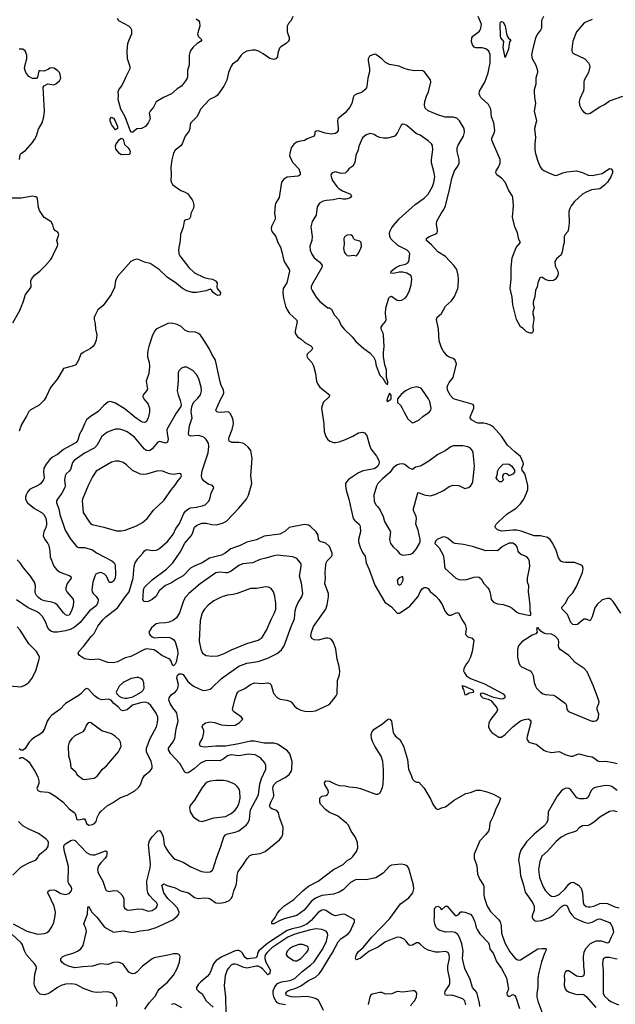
# Model space of a CAD drawing. Header units: inches. Extents: x 1834610 to 2027685, y 642842 to 774116.
# Tile 137 of 256: x 1863157 to 1869332, y 705774 to 715977. Entities that reach past the tile are written whole.
import ezdxf

# ---------------------------------------------------------------- set-up
doc = ezdxf.new("R2010")
doc.units = ezdxf.units.IN
doc.header["$MEASUREMENT"] = 0
doc.layers.add('B8760', color=7, linetype='Continuous')
doc.layers.add('B8761', color=7, linetype='Continuous')

msp = doc.modelspace()

# ---------------------------------------------------------------- linework, layer by layer
at = {"layer": 'B8760', "color": 5}
for points, elevation in [([(1863090, 706608), (1863230, 706532), (1863330, 706504), (1863350, 706501), (1863413, 706507), (1863442, 706518), (1863464, 706536), (1863490, 706576), (1863510, 706621), (1863525, 706690), (1863527, 706730), (1863513, 706793), (1863447, 706930), (1863452, 706948), (1863470, 706958), (1863510, 706959), (1863533, 706953), (1863582, 706922), (1863630, 706913), (1863670, 706923), (1863693, 706950), (1863696, 706970), (1863691, 706990), (1863665, 707025), (1863660, 707040), (1863661, 707201), (1863619, 707370), (1863614, 707410), (1863621, 707430), (1863630, 707439), (1863687, 707473), (1863710, 707478), (1863732, 707472), (1863849, 707349), (1863887, 707327), (1863910, 707323), (1863935, 707325), (1864045, 707365), (1864050, 707366), (1864059, 707359), (1864060, 707330), (1864056, 707310), (1864044, 707290), (1863998, 707242), (1863974, 707210), (1863962, 707170), (1863966, 707150), (1863973, 707130), (1864020, 707050), (1864046, 706966), (1864054, 706954), (1864085, 706945), (1864130, 706953), (1864169, 706949), (1864216, 706910), (1864235, 706870), (1864235, 706790), (1864244, 706770), (1864270, 706753), (1864290, 706750), (1864390, 706765), (1864430, 706761), (1864490, 706740), (1864530, 706746), (1864570, 706773), (1864582, 706790), (1864585, 706810), (1864576, 706830), (1864539, 706859), (1864501, 706901), (1864486, 706930), (1864477, 706970), (1864476, 707050), (1864509, 707190), (1864514, 707230), (1864491, 707430), (1864501, 707470), (1864529, 707510), (1864590, 707571), (1864610, 707576), (1864630, 707546), (1864643, 707510), (1864656, 707430), (1864665, 707405), (1864698, 707350), (1864750, 707290), (1864770, 707278), (1864850, 707248), (1864930, 707199), (1865041, 707150), (1865090, 707142), (1865130, 707147), (1865154, 707165), (1865161, 707179), (1865196, 707290), (1865243, 707410), (1865273, 707510), (1865290, 707530), (1865310, 707540), (1865390, 707557), (1865430, 707573), (1865503, 707630), (1865521, 707650), (1865539, 707690), (1865545, 707765), (1865551, 707790), (1865624, 707930), (1865631, 707950), (1865645, 708055), (1865665, 708115), (1865708, 708210), (1865710, 708250), (1865697, 708277), (1865652, 708330), (1865598, 708358), (1865530, 708365), (1865430, 708350), (1865350, 708359), (1865312, 708348), (1865266, 708314), (1865230, 708297), (1865130, 708302), (1865083, 708297), (1865030, 708274), (1864970, 708218), (1864910, 708176), (1864890, 708170), (1864870, 708179), (1864817, 708270), (1864724, 708370), (1864701, 708410), (1864701, 708430), (1864744, 708490), (1864764, 708530), (1864779, 708630), (1864798, 708710), (1864785, 708790), (1864775, 708810), (1864745, 708845), (1864717, 708890), (1864703, 708930), (1864705, 708950), (1864730, 708983), (1864770, 709010), (1864786, 709030), (1864795, 709050), (1864802, 709090), (1864787, 709153), (1864794, 709186), (1864810, 709198), (1864830, 709199), (1864850, 709191), (1864901, 709121), (1864957, 709070), (1865050, 709031), (1865070, 709025), (1865090, 709028), (1865130, 709040), (1865150, 709055), (1865248, 709152), (1865430, 709277), (1865510, 709311), (1865630, 709327), (1865730, 709360), (1865825, 709410), (1865871, 709449), (1865898, 709490), (1865970, 709690), (1866006, 709770), (1866011, 709850), (1866022, 709890), (1866043, 709937), (1866082, 709998), (1866083, 710000)], 640), ([(1863949, 710000), (1863958, 709990), (1863969, 709970), (1863967, 709933), (1863950, 709904), (1863881, 709850), (1863785, 709730), (1863721, 709679), (1863681, 709659), (1863630, 709643), (1863550, 709631), (1863510, 709632), (1863481, 709641), (1863458, 709658), (1863444, 709684), (1863428, 709730), (1863392, 709792), (1863363, 709823), (1863330, 709846), (1863244, 709884), (1863125, 709965)], 640), ([(1863687, 710000), (1863710, 709973), (1863716, 709950), (1863710, 709905), (1863695, 709850), (1863670, 709807), (1863650, 709802), (1863630, 709809), (1863610, 709830), (1863550, 709910), (1863527, 709927), (1863490, 709940), (1863410, 709955), (1863376, 709970), (1863350, 709990), (1863341, 710000)], 620), ([(1864455, 705725), (1864499, 705790), (1864562, 705858), (1864588, 705910), (1864603, 705930), (1864690, 706003), (1864750, 706075), (1864790, 706145), (1864812, 706210), (1864820, 706270), (1864810, 706292), (1864790, 706298), (1864750, 706298), (1864710, 706286), (1864550, 706256), (1864530, 706246), (1864430, 706170), (1864370, 706109), (1864350, 706095), (1864330, 706091), (1864310, 706096), (1864289, 706109), (1864229, 706189), (1864190, 706207), (1864170, 706211), (1864130, 706206), (1864070, 706188), (1863990, 706194), (1863910, 706168), (1863810, 706162), (1863730, 706151), (1863661, 706170), (1863617, 706190), (1863593, 706210), (1863584, 706230), (1863584, 706250), (1863604, 706270), (1863636, 706284), (1863710, 706304), (1863756, 706324), (1863790, 706348), (1863815, 706385), (1863850, 706530), (1863844, 706564), (1863828, 706590), (1863821, 706610), (1863860, 706710), (1863864, 706775), (1863870, 706791), (1863906, 706730), (1863956, 706676), (1864035, 706575), (1864130, 706523), (1864230, 706535), (1864330, 706518), (1864404, 706536), (1864495, 706545), (1864571, 706570), (1864743, 706650), (1864790, 706688), (1864805, 706710), (1864810, 706730), (1864794, 706770), (1864758, 706810), (1864691, 706870), (1864651, 706930), (1864630, 707010), (1864650, 707024), (1864685, 707005), (1864770, 706981), (1864829, 706949), (1864908, 706928), (1864970, 706881), (1865010, 706872), (1865070, 706877), (1865110, 706873), (1865130, 706866), (1865190, 706827), (1865230, 706824), (1865290, 706832), (1865327, 706850), (1865350, 706870), (1865364, 706896), (1865377, 706950), (1865401, 707010), (1865409, 707050), (1865411, 707110), (1865421, 707150), (1865466, 707210), (1865514, 707286), (1865544, 707316), (1865570, 707328), (1865650, 707338), (1865703, 707357), (1865850, 707478), (1865876, 707510), (1865884, 707536), (1865888, 707610), (1865851, 707710), (1865839, 707759), (1865821, 707781), (1865770, 707800), (1865756, 707810), (1865748, 707830), (1865763, 707877), (1865790, 707930), (1865793, 707950), (1865781, 708010), (1865783, 708030), (1865791, 708049), (1865821, 708079), (1865910, 708123), (1865950, 708156), (1865970, 708186), (1865978, 708210), (1865983, 708290), (1865957, 708370), (1865930, 708404), (1865830, 708470), (1865790, 708482), (1865690, 708481), (1865590, 708502), (1865550, 708502), (1865430, 708473), (1865289, 708449), (1865190, 708449), (1865070, 708440), (1865030, 708447), (1865022, 708470), (1865026, 708490), (1865051, 708529), (1865066, 708590), (1865064, 708610), (1865050, 708650), (1865054, 708670), (1865084, 708690), (1865130, 708700), (1865176, 708696), (1865250, 708672), (1865324, 708664), (1865390, 708668), (1865433, 708690), (1865469, 708730), (1865455, 708750), (1865373, 708810), (1865364, 708830), (1865388, 708930), (1865409, 708991), (1865418, 709010), (1865430, 709019), (1865490, 709046), (1865550, 709089), (1865590, 709106), (1865670, 709099), (1865730, 709107), (1865750, 709100), (1865765, 709085), (1865783, 709010), (1865792, 708992), (1865829, 708950), (1865857, 708937), (1865926, 708926), (1865956, 708916), (1865970, 708907), (1866010, 708860), (1866038, 708838), (1866070, 708823), (1866112, 708812), (1866170, 708810), (1866224, 708816), (1866350, 708874), (1866372, 708888), (1866390, 708908), (1866437, 708970), (1866447, 708990), (1866450, 709130), (1866472, 709190), (1866474, 709230), (1866467, 709290), (1866449, 709350), (1866433, 709453), (1866410, 709525), (1866390, 709553), (1866370, 709565), (1866350, 709570), (1866330, 709569), (1866250, 709549), (1866210, 709551), (1866185, 709565), (1866176, 709590), (1866182, 709630), (1866201, 709690), (1866330, 709868), (1866345, 709915), (1866357, 709997), (1866357, 710000)], 620), ([(1864882, 710000), (1864873, 709990), (1864850, 709946), (1864814, 709830), (1864781, 709779), (1864750, 709755), (1864705, 709735), (1864670, 709728), (1864605, 709725), (1864570, 709716), (1864524, 709676), (1864497, 709630), (1864501, 709610), (1864510, 709598), (1864530, 709581), (1864550, 709573), (1864630, 709578), (1864710, 709575), (1864731, 709570), (1864756, 709550), (1864767, 709530), (1864793, 709450), (1864796, 709410), (1864780, 709320), (1864770, 709298), (1864750, 709282), (1864742, 709290), (1864727, 709330), (1864712, 709352), (1864630, 709388), (1864585, 709425), (1864550, 709446), (1864495, 709455), (1864470, 709457), (1864450, 709452), (1864310, 709378), (1864250, 709364), (1864170, 709322), (1864130, 709312), (1864070, 709318), (1863978, 709350), (1863895, 709345), (1863830, 709353), (1863776, 709390), (1863764, 709410), (1863771, 709430), (1863819, 709481), (1863896, 709584), (1863930, 709618), (1863968, 709692), (1864020, 709760), (1864050, 709790), (1864170, 709884), (1864254, 710000)], 640), ([(1864567, 710000), (1864531, 709970), (1864490, 709948), (1864465, 709945), (1864447, 709947), (1864433, 709970), (1864436, 710000)], 620), ([(1865261, 710000), (1865230, 709988), (1865170, 709955), (1865110, 709910), (1865071, 709869), (1865048, 709830), (1865026, 709750), (1865018, 709538), (1865033, 709453), (1865052, 709412), (1865089, 709389), (1865150, 709382), (1865210, 709387), (1865270, 709405), (1865352, 709448), (1865510, 709512), (1865630, 709546), (1865670, 709576), (1865717, 709650), (1865767, 709770), (1865799, 709830), (1865811, 709870), (1865812, 709930), (1865802, 710000)], 660), ([(1866909, 710000), (1866943, 709943), (1867010, 709893), (1867070, 709827), (1867093, 709827), (1867201, 709899), (1867285, 709995), (1867287, 710000)], 620), ([(1867474, 710000), (1867502, 709970), (1867537, 709917), (1867566, 709846), (1867590, 709819), (1867610, 709808), (1867630, 709808), (1867690, 709833), (1867710, 709827), (1867742, 709762), (1867776, 709710), (1867784, 709670), (1867779, 709610), (1867783, 709603), (1867791, 709591), (1867803, 709583), (1867848, 709568), (1867864, 709544), (1867847, 709430), (1867830, 709370), (1867808, 709330), (1867777, 709290), (1867760, 709250), (1867759, 709230), (1867767, 709210), (1867790, 709179), (1867829, 709149), (1867975, 709095), (1868170, 708990), (1868185, 708970), (1868186, 708950), (1868170, 708939), (1868150, 708938), (1868070, 708955), (1867970, 708995), (1867943, 708997), (1867931, 708990), (1867939, 708970), (1867958, 708950), (1868015, 708935), (1868041, 708921), (1868098, 708858), (1868105, 708845), (1868109, 708830), (1868105, 708810), (1868040, 708730), (1868021, 708690), (1868016, 708650), (1868034, 708610), (1868053, 708590), (1868123, 708543), (1868150, 708541), (1868190, 708570), (1868270, 708651), (1868350, 708711), (1868390, 708727), (1868430, 708731), (1868450, 708719), (1868455, 708710), (1868455, 708690), (1868418, 708550), (1868416, 708530), (1868420, 708510), (1868430, 708495), (1868446, 708486), (1868510, 708471), (1868590, 708407), (1868610, 708398), (1868670, 708385), (1868750, 708395), (1868818, 708358), (1868870, 708345), (1868890, 708346), (1868949, 708369), (1868970, 708367), (1869030, 708348), (1869090, 708338), (1869110, 708329), (1869150, 708298), (1869170, 708292), (1869230, 708293), (1869310, 708280), (1869350, 708268)], 620), ([(1868040, 710000), (1868045, 709970), (1868070, 709941), (1868110, 709925), (1868170, 709916), (1868230, 709897), (1868261, 709881), (1868310, 709837), (1868330, 709828), (1868450, 709802), (1868455, 709810), (1868455, 709830), (1868448, 709848), (1868449, 709911), (1868438, 710000)], 640), ([(1869390, 709829), (1869310, 709948), (1869290, 709968), (1869270, 709978), (1869250, 709981), (1869195, 709965), (1869142, 709918), (1869118, 709882), (1869092, 709788), (1869071, 709749), (1869030, 709764), (1869010, 709765), (1868990, 709756), (1868941, 709710), (1868914, 709706), (1868890, 709711), (1868870, 709732), (1868835, 709815), (1868781, 709870), (1868778, 709890), (1868814, 709930), (1868843, 709990), (1868852, 710000)], 620), ([(1862970, 709081), (1863170, 709064), (1863210, 709080), (1863250, 709109), (1863284, 709150), (1863325, 709230), (1863360, 709350), (1863362, 709370), (1863356, 709390), (1863330, 709430), (1863250, 709510), (1863162, 709650), (1863130, 709685)], 660), ([(1863150, 708322), (1863170, 708331), (1863190, 708331), (1863230, 708305), (1863250, 708286), (1863315, 708190), (1863344, 708130), (1863355, 708090), (1863356, 708064), (1863335, 708010), (1863344, 707990), (1863370, 707981), (1863450, 707972), (1863470, 707965), (1863530, 707928), (1863607, 707870), (1863670, 707799), (1863723, 707763), (1863732, 707750), (1863748, 707688), (1863770, 707685), (1863810, 707698), (1863830, 707695), (1863840, 707680), (1863849, 707649), (1863872, 707632), (1863910, 707636), (1863933, 707647), (1863948, 707670), (1863960, 707710), (1863979, 707750), (1864003, 707777), (1864062, 707830), (1864119, 707861), (1864202, 707918), (1864270, 707943), (1864350, 707988), (1864390, 708022), (1864410, 708050), (1864430, 708110), (1864450, 708147), (1864508, 708192), (1864530, 708221), (1864531, 708250), (1864520, 708290), (1864471, 708390), (1864471, 708429), (1864508, 708530), (1864574, 708650), (1864586, 708690), (1864590, 708730), (1864588, 708750), (1864572, 708790), (1864516, 708870), (1864490, 708894), (1864470, 708902), (1864450, 708905), (1864410, 708900), (1864326, 708874), (1864270, 708827), (1864230, 708814), (1864210, 708824), (1864178, 708858), (1864134, 708890), (1864106, 708926), (1864076, 708936), (1864010, 708931), (1863970, 708944), (1863930, 708973), (1863870, 709039), (1863850, 709046), (1863830, 709033), (1863790, 708990), (1863764, 708970), (1863632, 708890), (1863572, 708830), (1863490, 708770), (1863461, 708739), (1863441, 708710), (1863415, 708630), (1863390, 708591), (1863370, 708574), (1863303, 708537), (1863281, 708519), (1863254, 708490), (1863214, 708426), (1863193, 708407), (1863167, 708407), (1863150, 708423)], 660), ([(1867781, 705770), (1867772, 705810), (1867750, 705832), (1867650, 705867), (1867630, 705870), (1867590, 705866), (1867570, 705870), (1867564, 705884), (1867569, 705910), (1867608, 705970), (1867616, 705990), (1867615, 706030), (1867595, 706130), (1867597, 706170), (1867613, 706253), (1867610, 706288), (1867599, 706310), (1867570, 706321), (1867506, 706314), (1867470, 706316), (1867390, 706337), (1867355, 706355), (1867310, 706399), (1867290, 706412), (1867270, 706410), (1867230, 706388), (1867204, 706384), (1867190, 706390), (1867165, 706430), (1867141, 706450), (1867106, 706466), (1867070, 706469), (1866950, 706422), (1866876, 706370), (1866778, 706322), (1866690, 706253), (1866650, 706236), (1866642, 706242), (1866638, 706250), (1866643, 706270), (1866650, 706290), (1866670, 706320), (1866716, 706364), (1866807, 706470), (1866995, 706665), (1867104, 706816), (1867190, 706877), (1867231, 706930), (1867242, 706970), (1867238, 707010), (1867195, 707170), (1867188, 707190), (1867173, 707210), (1867150, 707221), (1867110, 707227), (1867010, 707217), (1866990, 707206), (1866925, 707135), (1866850, 707084), (1866750, 707064), (1866650, 707066), (1866630, 707062), (1866585, 707035), (1866510, 706962), (1866470, 706937), (1866410, 706917), (1866290, 706901), (1866224, 706876), (1866179, 706841), (1866105, 706750), (1866030, 706695), (1865900, 706660), (1865856, 706644), (1865791, 706610), (1865769, 706610), (1865769, 706630), (1865798, 706662), (1865830, 706719), (1865853, 706750), (1865895, 706790), (1866000, 706860), (1866092, 706950), (1866150, 706998), (1866250, 707052), (1866410, 707173), (1866510, 707224), (1866550, 707265), (1866590, 707287), (1866610, 707305), (1866650, 707357), (1866663, 707397), (1866658, 707450), (1866634, 707510), (1866593, 707570), (1866564, 707630), (1866546, 707650), (1866450, 707727), (1866370, 707762), (1866330, 707790), (1866275, 707850), (1866267, 707870), (1866268, 707910), (1866289, 707930), (1866330, 707939), (1866349, 707950), (1866359, 707970), (1866354, 707994), (1866321, 708050), (1866317, 708070), (1866330, 708091), (1866370, 708087), (1866430, 708056), (1866470, 708043), (1866530, 708038), (1866573, 708027), (1866650, 708021), (1866689, 708011), (1866850, 707951), (1866870, 707951), (1866895, 707965), (1866918, 708022), (1866924, 708056), (1866929, 708130), (1866927, 708207), (1866920, 708290), (1866904, 708344), (1866838, 708450), (1866818, 708490), (1866804, 708530), (1866800, 708570), (1866810, 708600), (1866830, 708625), (1866918, 708682), (1866970, 708726), (1866987, 708733), (1866995, 708730), (1867010, 708710), (1867030, 708592), (1867037, 708577), (1867052, 708552), (1867098, 708518), (1867135, 708450), (1867176, 708310), (1867188, 708210), (1867216, 708150), (1867230, 708106), (1867250, 708086), (1867270, 708078), (1867295, 708075), (1867350, 708015), (1867418, 707898), (1867440, 707850), (1867470, 707805), (1867490, 707794), (1867510, 707799), (1867530, 707811), (1867570, 707819), (1867660, 707890), (1867750, 707943), (1867782, 707958), (1867832, 707968), (1867892, 707992), (1867933, 707993), (1867990, 707981), (1868070, 707953), (1868141, 707910), (1868129, 707870), (1868089, 707791), (1868070, 707730), (1868038, 707670), (1868032, 707650), (1868024, 707590), (1868016, 707570), (1867985, 707530), (1867926, 707470), (1867867, 707330), (1867869, 707290), (1867896, 707210), (1867903, 707123), (1867927, 707067), (1867965, 707010), (1867970, 706990), (1867967, 706910), (1867974, 706874), (1868004, 706790), (1868036, 706736), (1868124, 706650), (1868138, 706630), (1868147, 706587), (1868152, 706510), (1868186, 706410), (1868237, 706317), (1868290, 706255), (1868310, 706240), (1868330, 706233), (1868350, 706236), (1868530, 706348), (1868574, 706354), (1868610, 706354), (1868616, 706350), (1868613, 706330), (1868598, 706302), (1868566, 706214), (1868537, 706103), (1868529, 706050), (1868530, 705950), (1868518, 705890), (1868518, 705850), (1868528, 705808), (1868570, 705696)], 580), ([(1869351, 707991), (1869296, 708030), (1869270, 708040), (1869230, 708042), (1869137, 708023), (1869107, 708013), (1869081, 707990), (1869050, 707921), (1869032, 707908), (1869010, 707905), (1868963, 707903), (1868934, 707914), (1868870, 707997), (1868850, 708010), (1868830, 708014), (1868810, 708011), (1868790, 708000), (1868770, 707983), (1868729, 707931), (1868637, 707770), (1868633, 707687), (1868619, 707650), (1868590, 707620), (1868490, 707539), (1868410, 707457), (1868353, 707370), (1868337, 707330), (1868328, 707270), (1868342, 707190), (1868349, 707110), (1868379, 707010), (1868396, 706936), (1868472, 706830), (1868491, 706790), (1868489, 706751), (1868470, 706690), (1868470, 706670), (1868490, 706642), (1868510, 706637), (1868570, 706642), (1868650, 706674), (1868690, 706701), (1868770, 706783), (1868790, 706797), (1868810, 706804), (1868834, 706794), (1868860, 706730), (1868880, 706700), (1868910, 706670), (1868935, 706655), (1869010, 706626), (1869050, 706616), (1869090, 706624), (1869150, 706658), (1869170, 706660), (1869270, 706622), (1869286, 706606), (1869300, 706580), (1869314, 706530), (1869311, 706510), (1869287, 706470), (1869264, 706416), (1869250, 706409), (1869190, 706429), (1869130, 706427), (1869090, 706413), (1869070, 706400), (1869023, 706350), (1869005, 706310), (1869000, 706270), (1869001, 706170), (1869010, 706110), (1869010, 706090), (1869003, 706070), (1868990, 706061), (1868970, 706059), (1868930, 706066), (1868850, 706121), (1868830, 706120), (1868815, 706110), (1868805, 706090), (1868803, 706070), (1868806, 706030), (1868801, 705970), (1868810, 705936), (1868821, 705921), (1868845, 705905), (1868910, 705882), (1868937, 705877), (1868990, 705879), (1869010, 705873), (1869030, 705857), (1869130, 705740)], 620), ([(1869350, 707770), (1869310, 707778), (1869270, 707772), (1869170, 707713), (1869116, 707664), (1869079, 707641), (1869050, 707628), (1868990, 707624), (1868958, 707602), (1868929, 707571), (1868916, 707564), (1868830, 707539), (1868770, 707506), (1868719, 707461), (1868630, 707360), (1868571, 707309), (1868550, 707254), (1868536, 707170), (1868544, 707090), (1868582, 706990), (1868609, 706950), (1868650, 706909), (1868670, 706895), (1868690, 706890), (1868710, 706894), (1868750, 706912), (1868812, 706970), (1868850, 707019), (1868870, 707035), (1868890, 707039), (1868910, 707034), (1868950, 707010), (1868977, 706977), (1868992, 706930), (1868998, 706830), (1869005, 706810), (1869030, 706789), (1869050, 706783), (1869070, 706783), (1869110, 706793), (1869170, 706818), (1869210, 706824), (1869250, 706818), (1869325, 706785), (1869370, 706773)], 640), ([(1863087, 707113), (1863170, 707196), (1863250, 707241), (1863329, 707271), (1863345, 707295), (1863350, 707310), (1863365, 707330), (1863435, 707385), (1863451, 707410), (1863456, 707450), (1863450, 707470), (1863428, 707490), (1863350, 707546), (1863236, 707596), (1863190, 707623), (1863146, 707670)], 660), ([(1866306, 705710), (1866270, 705790), (1866253, 705813), (1866230, 705830), (1866190, 705844), (1866130, 705855), (1866010, 705850), (1865970, 705853), (1865920, 705870), (1865917, 705890), (1865934, 705910), (1865944, 705916), (1866030, 705945), (1866073, 705967), (1866150, 706021), (1866224, 706056), (1866263, 706090), (1866290, 706127), (1866361, 706250), (1866397, 706303), (1866458, 706422), (1866490, 706456), (1866559, 706501), (1866583, 706530), (1866628, 706630), (1866627, 706650), (1866618, 706658), (1866530, 706704), (1866510, 706707), (1866430, 706690), (1866401, 706701), (1866330, 706746), (1866310, 706752), (1866290, 706750), (1866250, 706726), (1866177, 706643), (1866134, 706606), (1866070, 706577), (1865970, 706554), (1865930, 706538), (1865730, 706407), (1865637, 706330), (1865624, 706310), (1865614, 706266), (1865604, 706256), (1865530, 706244), (1865510, 706247), (1865490, 706263), (1865465, 706305), (1865450, 706321), (1865430, 706331), (1865410, 706333), (1865390, 706328), (1865252, 706268), (1865195, 706230), (1865166, 706194), (1865140, 706120), (1865124, 706090), (1865099, 706061), (1865030, 706005), (1865010, 705983), (1864990, 705950), (1864990, 705930), (1865009, 705910), (1865050, 705883), (1865090, 705810), (1865164, 705744)], 620), ([(1867927, 705750), (1867925, 705790), (1867896, 705896), (1867850, 705950), (1867828, 706030), (1867770, 706147), (1867749, 706250), (1867755, 706330), (1867741, 706401), (1867721, 706461), (1867698, 706498), (1867670, 706517), (1867636, 706524), (1867570, 706522), (1867504, 706544), (1867490, 706553), (1867476, 706570), (1867459, 706610), (1867453, 706650), (1867457, 706670), (1867458, 706762), (1867463, 706777), (1867470, 706785), (1867491, 706791), (1867516, 706776), (1867530, 706754), (1867570, 706792), (1867590, 706791), (1867670, 706695), (1867690, 706694), (1867710, 706707), (1867730, 706731), (1867750, 706733), (1867772, 706730), (1867830, 706708), (1867850, 706685), (1867876, 706630), (1867890, 706570), (1867899, 706550), (1867927, 706506), (1868018, 706410), (1868025, 706390), (1868030, 706350), (1868070, 706299), (1868099, 706219), (1868150, 706146), (1868202, 706050), (1868224, 705930), (1868208, 705890), (1868210, 705870), (1868230, 705856), (1868270, 705877), (1868290, 705867), (1868300, 705850), (1868339, 705730)], 560), ([(1865912, 705770), (1865850, 705780), (1865830, 705790), (1865811, 705811), (1865791, 705850), (1865783, 705890), (1865786, 705914), (1865803, 705957), (1865831, 705989), (1865872, 706008), (1865959, 706021), (1866010, 706043), (1866085, 706115), (1866170, 706179), (1866210, 706216), (1866298, 706350), (1866337, 706430), (1866350, 706490), (1866347, 706510), (1866333, 706533), (1866290, 706551), (1866230, 706555), (1866170, 706545), (1866010, 706502), (1865936, 706470), (1865770, 706358), (1865721, 706310), (1865706, 706290), (1865699, 706270), (1865699, 706250), (1865710, 706210), (1865753, 706130), (1865750, 706094), (1865730, 706080), (1865679, 706139), (1865656, 706156), (1865630, 706168), (1865610, 706170), (1865510, 706150), (1865470, 706158), (1865410, 706186), (1865390, 706192), (1865370, 706189), (1865350, 706179), (1865320, 706150), (1865307, 706130), (1865287, 706070), (1865276, 705970), (1865289, 705849), (1865294, 705690)], 640), ([(1864161, 705750), (1864168, 705790), (1864162, 705830), (1864130, 705878), (1864110, 705892), (1864070, 705902), (1863950, 705897), (1863910, 705904), (1863818, 705938), (1863741, 705981), (1863690, 705988), (1863630, 705982), (1863587, 705970), (1863550, 705950), (1863470, 705892), (1863450, 705883), (1863410, 705872), (1863370, 705881), (1863338, 705910), (1863311, 705970), (1863308, 705990), (1863313, 706087), (1863330, 706150), (1863326, 706170), (1863314, 706190), (1863227, 706287), (1863207, 706327), (1863187, 706390), (1863173, 706413), (1863077, 706497)], 640), ([(1869350, 706243), (1869330, 706244), (1869270, 706259), (1869230, 706260), (1869210, 706250), (1869201, 706230), (1869200, 706190), (1869207, 706127), (1869204, 705950), (1869207, 705890), (1869220, 705860), (1869260, 705820), (1869285, 705805), (1869366, 705770)], 640), ([(1867210, 705758), (1867222, 705778), (1867250, 705810), (1867270, 705850), (1867273, 705890), (1867264, 705904), (1867250, 705913), (1867234, 705914), (1867130, 705899), (1867070, 705907), (1867016, 705884), (1866950, 705878), (1866910, 705896), (1866890, 705898), (1866810, 705880), (1866794, 705866), (1866785, 705850), (1866768, 705772)], 620), ([(1864839, 705739), (1864770, 705776), (1864750, 705778), (1864730, 705771)], 620)]:
    msp.add_lwpolyline(points, dxfattribs=dict(at, elevation=elevation))
for points, elevation in [([(1868530, 709678), (1868524, 709676), (1868514, 709670), (1868522, 709630), (1868506, 709614), (1868470, 709599), (1868363, 709530), (1868327, 709490), (1868319, 709450), (1868317, 709370), (1868330, 709312), (1868341, 709290), (1868358, 709270), (1868450, 709231), (1868467, 709210), (1868480, 709180), (1868490, 709110), (1868504, 709070), (1868513, 709050), (1868556, 709010), (1868585, 708990), (1868604, 708984), (1868690, 708977), (1868710, 708967), (1868814, 708890), (1868824, 708870), (1868829, 708830), (1868847, 708810), (1869070, 708714), (1869090, 708707), (1869110, 708707), (1869130, 708712), (1869150, 708729), (1869159, 708750), (1869160, 708780), (1869144, 708830), (1869144, 708850), (1869161, 708890), (1869163, 708910), (1869152, 708950), (1869106, 709070), (1869040, 709220), (1869010, 709254), (1868915, 709315), (1868850, 709389), (1868761, 709450), (1868747, 709470), (1868744, 709490), (1868747, 709530), (1868741, 709550), (1868707, 709590), (1868670, 709611), (1868610, 709615), (1868584, 709624), (1868560, 709640)], 640), ([(1864370, 709161), (1864311, 709150), (1864231, 709110), (1864188, 709070), (1864158, 709010), (1864165, 708990), (1864188, 708968), (1864213, 708953), (1864245, 708945), (1864270, 708945), (1864330, 708960), (1864417, 709010), (1864438, 709030), (1864446, 709050), (1864445, 709105), (1864432, 709132), (1864411, 709151), (1864390, 709160)], 660), ([(1867745, 709075), (1867742, 709070), (1867747, 709067), (1867747, 709053), (1867758, 709038), (1867770, 708981), (1867790, 708985), (1867818, 709002), (1867866, 709010), (1867858, 709030), (1867770, 709069)], 620), ([(1863890, 708695), (1863867, 708690), (1863850, 708670), (1863833, 708630), (1863810, 708598), (1863730, 708557), (1863696, 708530), (1863671, 708490), (1863659, 708450), (1863661, 708350), (1863679, 708290), (1863688, 708228), (1863731, 708190), (1863753, 708153), (1863779, 708130), (1863810, 708108), (1863830, 708104), (1863850, 708106), (1863930, 708119), (1863960, 708140), (1864016, 708210), (1864055, 708245), (1864180, 708390), (1864193, 708410), (1864207, 708450), (1864201, 708490), (1864190, 708510), (1864150, 708550), (1864110, 708576), (1864009, 708609)], 680), ([(1865190, 708095), (1865130, 708087), (1865102, 708078), (1865080, 708060), (1865050, 708022), (1864970, 707890), (1864924, 707836), (1864917, 707810), (1864924, 707770), (1864950, 707725), (1864980, 707700), (1865017, 707677), (1865050, 707668), (1865170, 707708), (1865290, 707721), (1865350, 707750), (1865390, 707786), (1865409, 707810), (1865427, 707850), (1865443, 707910), (1865438, 707978), (1865428, 708010), (1865413, 708033), (1865392, 708052), (1865370, 708063), (1865310, 708085), (1865270, 708092)], 660), ([(1866090, 706393), (1866050, 706393), (1865986, 706370), (1865954, 706350), (1865934, 706330), (1865922, 706310), (1865919, 706290), (1865930, 706275), (1865997, 706230), (1866010, 706225), (1866030, 706226), (1866073, 706250), (1866131, 706310), (1866144, 706330), (1866150, 706350), (1866146, 706366), (1866136, 706376)], 660)]:
    msp.add_lwpolyline(points, close=True, dxfattribs=dict(at, elevation=elevation))
at = {"layer": 'B8761', "color": 5}
for points, elevation in [([(1865990, 716009), (1865970, 715969), (1865943, 715937), (1865931, 715910), (1865931, 715850), (1865951, 715791), (1865951, 715770), (1865939, 715750), (1865919, 715730), (1865864, 715696), (1865850, 715681), (1865834, 715630), (1865829, 715591), (1865811, 715570), (1865790, 715565), (1865750, 715574), (1865682, 715622), (1865631, 715651), (1865602, 715662), (1865570, 715663), (1865510, 715651), (1865474, 715630), (1865454, 715610), (1865410, 715550), (1865364, 715516), (1865350, 715496), (1865320, 715430), (1865304, 715350), (1865273, 715287), (1865206, 715194), (1865190, 715181), (1865123, 715150), (1865031, 715050), (1865015, 715010), (1864992, 714970), (1864932, 714910), (1864924, 714890), (1864920, 714850), (1864913, 714827), (1864873, 714770), (1864841, 714690), (1864827, 714670), (1864770, 714624), (1864750, 714594), (1864734, 714526), (1864725, 714450), (1864727, 714370), (1864722, 714310), (1864729, 714290), (1864740, 714270), (1864767, 714247), (1864828, 714208), (1864871, 714191), (1864895, 714175), (1864918, 714150), (1864945, 714110), (1864955, 714090), (1864963, 714050), (1864957, 714023), (1864931, 713970), (1864927, 713933), (1864921, 713919), (1864911, 713909), (1864870, 713899), (1864863, 713890), (1864853, 713827), (1864824, 713750), (1864822, 713690), (1864804, 713596), (1864808, 713550), (1864817, 713530), (1864909, 713410), (1864970, 713354), (1865070, 713305), (1865110, 713295), (1865156, 713290), (1865187, 713270), (1865204, 713250), (1865201, 713210), (1865205, 713190), (1865237, 713150), (1865235, 713125), (1865230, 713121), (1865210, 713118), (1865189, 713130), (1865163, 713150), (1865150, 713170), (1865130, 713184), (1865091, 713169), (1864991, 713149), (1864949, 713150), (1864890, 713166), (1864845, 713190), (1864782, 713242), (1864684, 713310), (1864604, 713390), (1864510, 713450), (1864450, 713466), (1864390, 713491), (1864370, 713495), (1864343, 713490), (1864310, 713471), (1864170, 713316), (1864149, 713270), (1864138, 713202), (1864104, 713130), (1864023, 713017), (1863968, 712970), (1863934, 712910), (1863928, 712890), (1863929, 712870), (1863939, 712830), (1863942, 712770), (1863956, 712710), (1863950, 712657), (1863932, 712610), (1863915, 712590), (1863890, 712571), (1863814, 712530), (1863790, 712510), (1863768, 712450), (1863738, 712402), (1863716, 712390), (1863610, 712364), (1863550, 712255), (1863475, 712165), (1863432, 712070), (1863410, 712035), (1863358, 711982), (1863264, 711930), (1863250, 711916), (1863229, 711870), (1863176, 711784), (1863150, 711714)], 580), ([(1864986, 715985), (1865011, 715970), (1865022, 715950), (1865025, 715910), (1865001, 715830), (1865008, 715808), (1865046, 715770), (1865031, 715750), (1864996, 715730), (1864950, 715689), (1864925, 715650), (1864915, 715610), (1864913, 715510), (1864896, 715450), (1864897, 715390), (1864892, 715370), (1864877, 715343), (1864834, 715290), (1864790, 715260), (1864732, 715208), (1864649, 715171), (1864573, 715127), (1864543, 715070), (1864508, 715030), (1864498, 715010), (1864509, 714950), (1864490, 714907), (1864462, 714870), (1864421, 714850), (1864370, 714847), (1864330, 714813), (1864310, 714810), (1864249, 714970), (1864204, 715050), (1864178, 715150), (1864182, 715190), (1864178, 715230), (1864185, 715250), (1864213, 715287), (1864241, 715339), (1864259, 715390), (1864302, 715470), (1864302, 715490), (1864275, 715570), (1864271, 715650), (1864278, 715730), (1864290, 715767), (1864320, 715830), (1864318, 715870), (1864309, 715889), (1864287, 715910), (1864185, 715965), (1864169, 715989)], 560), ([(1868586, 716010), (1868567, 715970), (1868567, 715890), (1868557, 715870), (1868527, 715833), (1868504, 715790), (1868470, 715649), (1868464, 715610), (1868470, 715575), (1868506, 715506), (1868525, 715450), (1868525, 715430), (1868507, 715370), (1868509, 715310), (1868490, 715250), (1868489, 715230), (1868493, 715173), (1868504, 715110), (1868492, 715030), (1868516, 714930), (1868493, 714850), (1868505, 714755), (1868496, 714690), (1868496, 714630), (1868503, 714590), (1868529, 714510), (1868554, 714454), (1868570, 714429), (1868590, 714414), (1868641, 714390), (1868690, 714368), (1868710, 714364), (1868730, 714365), (1868789, 714391), (1868830, 714401), (1868930, 714410), (1868990, 714394), (1869050, 714366), (1869090, 714362), (1869196, 714384), (1869270, 714436), (1869290, 714431), (1869301, 714410), (1869301, 714390), (1869286, 714350), (1869250, 714293), (1869218, 714262), (1869170, 714226), (1869086, 714214), (1869030, 714191), (1868990, 714168), (1868908, 714092), (1868875, 714050), (1868859, 714021), (1868850, 713990), (1868853, 713870), (1868848, 713812), (1868839, 713781), (1868811, 713750), (1868801, 713730), (1868802, 713670), (1868790, 713630), (1868781, 713570), (1868770, 713542), (1868721, 713499), (1868703, 713470), (1868708, 713428), (1868736, 713370), (1868739, 713350), (1868735, 713325), (1868713, 713287), (1868690, 713273), (1868650, 713272), (1868610, 713281), (1868570, 713309), (1868550, 713301), (1868527, 713250), (1868522, 713210), (1868504, 713170), (1868496, 713110), (1868480, 713050), (1868479, 713030), (1868489, 712990), (1868478, 712950), (1868478, 712930), (1868488, 712890), (1868488, 712870), (1868476, 712810), (1868481, 712750), (1868470, 712728), (1868450, 712729), (1868410, 712742), (1868376, 712776), (1868350, 712794), (1868308, 712870), (1868270, 713022), (1868263, 713103), (1868241, 713190), (1868253, 713287), (1868253, 713410), (1868263, 713510), (1868303, 713617), (1868349, 713670), (1868330, 713701), (1868317, 713770), (1868290, 713830), (1868265, 713930), (1868276, 714050), (1868270, 714133), (1868264, 714150), (1868226, 714206), (1868190, 714292), (1868150, 714336), (1868105, 714370), (1868092, 714390), (1868098, 714410), (1868121, 714450), (1868137, 714490), (1868139, 714530), (1868052, 714730), (1868053, 714750), (1868080, 714810), (1868084, 714830), (1868072, 714910), (1868047, 714970), (1868040, 715050), (1868017, 715097), (1867939, 715170), (1867926, 715190), (1867919, 715210), (1867923, 715237), (1867979, 715330), (1868015, 715425), (1868035, 715530), (1868035, 715615), (1868021, 715650), (1867990, 715676), (1867950, 715687), (1867887, 715687), (1867870, 715692), (1867850, 715715), (1867841, 715750), (1867843, 715790), (1867855, 715805), (1867922, 715858), (1867938, 715890), (1867944, 715930), (1867910, 716010)], 580), ([(1869090, 715979), (1869010, 715944), (1868930, 715850), (1868890, 715753), (1868880, 715670), (1868881, 715650), (1868890, 715631), (1869014, 715570), (1869053, 715530), (1869063, 715510), (1869066, 715490), (1869055, 715430), (1869010, 715350), (1869004, 715330), (1869006, 715270), (1869001, 715239), (1868963, 715157), (1868957, 715130), (1868959, 715090), (1868984, 715044), (1869003, 715023), (1869030, 715006), (1869050, 715002), (1869070, 715008), (1869170, 715075), (1869221, 715099), (1869270, 715135), (1869410, 715185)], 620), ([(1863153, 714527), (1863163, 714577), (1863170, 714591), (1863217, 714623), (1863290, 714703), (1863310, 714734), (1863330, 714775), (1863350, 714841), (1863389, 714910), (1863406, 714970), (1863414, 715030), (1863401, 715279), (1863409, 715291), (1863450, 715312), (1863510, 715301), (1863530, 715311), (1863570, 715345), (1863582, 715370), (1863577, 715410), (1863569, 715430), (1863550, 715449), (1863510, 715475), (1863490, 715478), (1863470, 715475), (1863456, 715464), (1863410, 715442), (1863370, 715448), (1863354, 715446), (1863340, 715380), (1863331, 715369), (1863290, 715369), (1863250, 715389), (1863221, 715430), (1863208, 715470), (1863212, 715510), (1863230, 715570), (1863230, 715610), (1863214, 715654), (1863190, 715673), (1863150, 715673)], 580), ([(1868852, 710000), (1868890, 710038), (1868930, 710103), (1868993, 710250), (1868998, 710290), (1868990, 710313), (1868970, 710330), (1868910, 710353), (1868814, 710354), (1868790, 710357), (1868767, 710367), (1868741, 710401), (1868717, 710477), (1868684, 710550), (1868657, 710590), (1868630, 710612), (1868555, 710630), (1868490, 710630), (1868356, 710676), (1868310, 710686), (1868270, 710689), (1868150, 710677), (1868109, 710690), (1868089, 710710), (1868087, 710730), (1868098, 710750), (1868116, 710770), (1868210, 710856), (1868303, 710917), (1868350, 710962), (1868382, 711010), (1868411, 711070), (1868423, 711110), (1868424, 711150), (1868399, 711250), (1868392, 711270), (1868366, 711310), (1868363, 711330), (1868379, 711370), (1868376, 711390), (1868350, 711452), (1868290, 711500), (1868214, 711570), (1868150, 711663), (1868070, 711756), (1868037, 711777), (1868001, 711790), (1867970, 711795), (1867910, 711796), (1867890, 711802), (1867841, 711830), (1867828, 711850), (1867831, 711870), (1867865, 711950), (1867866, 711970), (1867857, 711990), (1867664, 712044), (1867650, 712053), (1867624, 712084), (1867596, 712130), (1867590, 712170), (1867595, 712190), (1867610, 712217), (1867652, 712270), (1867685, 712410), (1867670, 712450), (1867650, 712465), (1867610, 712481), (1867590, 712495), (1867547, 712547), (1867530, 712577), (1867505, 712650), (1867500, 712770), (1867477, 712870), (1867485, 712895), (1867530, 712931), (1867570, 713010), (1867635, 713065), (1867665, 713110), (1867698, 713190), (1867703, 713210), (1867706, 713290), (1867702, 713330), (1867687, 713387), (1867658, 713430), (1867570, 713524), (1867490, 713570), (1867425, 713645), (1867374, 713690), (1867375, 713710), (1867402, 713730), (1867465, 713755), (1867485, 713770), (1867489, 713791), (1867477, 713857), (1867482, 713890), (1867525, 713970), (1867553, 714010), (1867571, 714050), (1867617, 714230), (1867637, 714330), (1867665, 714410), (1867700, 714460), (1867712, 714490), (1867713, 714530), (1867692, 714610), (1867691, 714650), (1867702, 714678), (1867758, 714770), (1867769, 714810), (1867764, 714850), (1867716, 714930), (1867690, 714956), (1867650, 714967), (1867567, 714967), (1867490, 714990), (1867392, 715032), (1867361, 715061), (1867354, 715090), (1867357, 715130), (1867374, 715186), (1867395, 715230), (1867420, 715330), (1867415, 715355), (1867350, 715441), (1867330, 715449), (1867250, 715447), (1867190, 715456), (1867142, 715470), (1867090, 715496), (1866990, 715512), (1866950, 715534), (1866911, 715571), (1866850, 715617), (1866830, 715621), (1866782, 715598), (1866768, 715572), (1866768, 715552), (1866782, 715470), (1866784, 715436), (1866765, 715370), (1866757, 715290), (1866751, 715270), (1866736, 715250), (1866710, 715230), (1866690, 715218), (1866650, 715205), (1866625, 715190), (1866613, 715170), (1866601, 715110), (1866580, 715070), (1866530, 715011), (1866456, 714950), (1866450, 714930), (1866460, 714850), (1866457, 714830), (1866448, 714810), (1866430, 714797), (1866390, 714791), (1866322, 714802), (1866250, 714825), (1866230, 714822), (1866218, 714810), (1866218, 714790), (1866211, 714770), (1866138, 714742), (1866110, 714726), (1866050, 714716), (1866030, 714708), (1866002, 714690), (1865972, 714650), (1865956, 714590), (1865955, 714570), (1865960, 714550), (1865990, 714497), (1866049, 714430), (1866064, 714390), (1866064, 714370), (1866043, 714357), (1865930, 714344), (1865896, 714324), (1865870, 714294), (1865845, 714135), (1865810, 714074), (1865806, 714054), (1865797, 713970), (1865806, 713930), (1865805, 713910), (1865766, 713834), (1865763, 713810), (1865770, 713781), (1865811, 713730), (1865832, 713670), (1865859, 713619), (1865879, 713559), (1865887, 713510), (1865900, 713470), (1865952, 713390), (1865953, 713370), (1865927, 713250), (1865887, 713190), (1865886, 713150), (1865892, 713092), (1865914, 713010), (1865930, 712970), (1865954, 712934), (1866028, 712868), (1866032, 712850), (1866013, 712750), (1866013, 712730), (1866022, 712710), (1866038, 712690), (1866070, 712669), (1866112, 712632), (1866176, 712596), (1866186, 712586), (1866191, 712570), (1866185, 712555), (1866137, 712510), (1866133, 712490), (1866145, 712470), (1866185, 712425), (1866204, 712390), (1866225, 712310), (1866234, 712230), (1866241, 712210), (1866270, 712170), (1866367, 712090), (1866366, 712070), (1866303, 712010), (1866285, 711950), (1866309, 711789), (1866312, 711710), (1866330, 711659), (1866349, 711629), (1866371, 711610), (1866410, 711596), (1866430, 711596), (1866470, 711604), (1866534, 711626), (1866610, 711660), (1866670, 711696), (1866710, 711702), (1866730, 711695), (1866754, 711670), (1866782, 711570), (1866797, 711530), (1866856, 711456), (1866879, 711410), (1866882, 711390), (1866880, 711370), (1866869, 711350), (1866850, 711332), (1866830, 711324), (1866718, 711302), (1866670, 711282), (1866566, 711214), (1866544, 711190), (1866535, 711170), (1866534, 711146), (1866541, 711101), (1866568, 711010), (1866614, 710810), (1866629, 710790), (1866675, 710750), (1866686, 710730), (1866689, 710670), (1866669, 710590), (1866670, 710565), (1866686, 710510), (1866710, 710455), (1866738, 710418), (1866748, 710350), (1866779, 710279), (1866837, 710117), (1866909, 710000)], 620), ([(1863084, 712836), (1863163, 712970), (1863175, 713010), (1863194, 713050), (1863217, 713130), (1863267, 713190), (1863277, 713210), (1863272, 713270), (1863279, 713290), (1863310, 713330), (1863364, 713370), (1863424, 713430), (1863476, 713490), (1863490, 713511), (1863520, 713580), (1863550, 713630), (1863551, 713650), (1863543, 713690), (1863547, 713710), (1863557, 713730), (1863561, 713750), (1863556, 713770), (1863550, 713780), (1863529, 713790), (1863510, 713810), (1863501, 713850), (1863484, 713884), (1863410, 713926), (1863361, 714001), (1863350, 714030), (1863342, 714122), (1863339, 714130), (1863323, 714143), (1863290, 714148), (1863173, 714127), (1863010, 714129)], 580), ([(1864436, 710000), (1864441, 710070), (1864450, 710096), (1864530, 710172), (1864678, 710282), (1864744, 710350), (1864819, 710461), (1864870, 710553), (1864934, 710630), (1864947, 710653), (1864970, 710717), (1864990, 710736), (1865010, 710747), (1865050, 710759), (1865090, 710761), (1865150, 710746), (1865196, 710744), (1865260, 710760), (1865299, 710781), (1865430, 710914), (1865508, 711010), (1865529, 711050), (1865565, 711170), (1865552, 711250), (1865567, 711430), (1865552, 711512), (1865527, 711547), (1865495, 711575), (1865470, 711588), (1865430, 711596), (1865356, 711596), (1865329, 711609), (1865326, 711630), (1865330, 711650), (1865361, 711730), (1865373, 711790), (1865370, 711829), (1865360, 711860), (1865338, 711898), (1865324, 711910), (1865310, 711914), (1865250, 711908), (1865210, 711910), (1865197, 711917), (1865190, 711930), (1865238, 712042), (1865267, 712090), (1865274, 712110), (1865270, 712141), (1865247, 712187), (1865230, 712238), (1865185, 712450), (1865148, 712510), (1865120, 712570), (1865050, 712684), (1865030, 712708), (1865010, 712725), (1864978, 712738), (1864910, 712742), (1864888, 712748), (1864870, 712759), (1864830, 712797), (1864790, 712818), (1864730, 712832), (1864691, 712829), (1864573, 712770), (1864556, 712750), (1864530, 712699), (1864494, 712590), (1864484, 712550), (1864480, 712510), (1864483, 712483), (1864500, 712430), (1864503, 712383), (1864496, 712310), (1864469, 712230), (1864480, 712150), (1864470, 712130), (1864437, 712090), (1864434, 712070), (1864442, 712050), (1864490, 711994), (1864504, 711950), (1864502, 711910), (1864490, 711850), (1864470, 711813), (1864450, 711802), (1864430, 711805), (1864410, 711816), (1864350, 711858), (1864250, 711942), (1864150, 712005), (1864110, 712019), (1864090, 712020), (1864070, 712013), (1864030, 711981), (1863968, 711912), (1863890, 711866), (1863850, 711830), (1863828, 711790), (1863804, 711730), (1863776, 711684), (1863759, 711621), (1863743, 711597), (1863719, 711581), (1863610, 711525), (1863550, 711473), (1863497, 711443), (1863470, 711420), (1863430, 711370), (1863408, 711330), (1863402, 711290), (1863409, 711230), (1863399, 711201), (1863371, 711169), (1863350, 711153), (1863258, 711110), (1863238, 711082), (1863225, 711055), (1863217, 711030), (1863217, 711010), (1863239, 710970), (1863311, 710911), (1863390, 710866), (1863410, 710845), (1863426, 710810), (1863434, 710770), (1863433, 710747), (1863426, 710714), (1863406, 710670), (1863401, 710630), (1863416, 710590), (1863448, 710550), (1863458, 710530), (1863470, 710470), (1863474, 710410), (1863510, 710314), (1863540, 710280), (1863570, 710257), (1863610, 710237), (1863670, 710219), (1863688, 710208), (1863690, 710190), (1863650, 710135), (1863634, 710090), (1863636, 710070), (1863645, 710050), (1863687, 710000)], 620), ([(1864254, 710000), (1864290, 710050), (1864333, 710190), (1864345, 710315), (1864355, 710350), (1864380, 710390), (1864434, 710450), (1864450, 710475), (1864470, 710487), (1864530, 710477), (1864570, 710480), (1864590, 710487), (1864610, 710502), (1864690, 710570), (1864750, 710650), (1864775, 710705), (1864810, 710751), (1864860, 710860), (1864876, 710884), (1864909, 710911), (1864930, 710920), (1864990, 710925), (1865050, 710938), (1865081, 710950), (1865115, 710985), (1865127, 711010), (1865142, 711070), (1865169, 711130), (1865154, 711150), (1865110, 711165), (1865070, 711195), (1865050, 711219), (1865042, 711250), (1865050, 711304), (1865110, 711490), (1865116, 711556), (1865113, 711590), (1865090, 711627), (1865069, 711649), (1865050, 711659), (1865010, 711668), (1864930, 711663), (1864911, 711671), (1864906, 711690), (1864918, 711770), (1864946, 711850), (1864936, 711910), (1864940, 711970), (1864959, 712010), (1865004, 712056), (1865030, 712090), (1865042, 712130), (1865039, 712170), (1865014, 712254), (1864990, 712301), (1864950, 712342), (1864890, 712375), (1864863, 712377), (1864833, 712367), (1864810, 712342), (1864800, 712320), (1864800, 712230), (1864790, 712130), (1864798, 712090), (1864822, 712030), (1864831, 711990), (1864827, 711970), (1864779, 711901), (1864683, 711730), (1864684, 711690), (1864696, 711630), (1864690, 711600), (1864670, 711590), (1864610, 711607), (1864590, 711600), (1864530, 711530), (1864510, 711514), (1864490, 711510), (1864470, 711514), (1864450, 711528), (1864348, 711650), (1864270, 711706), (1864230, 711724), (1864190, 711734), (1864150, 711733), (1864110, 711722), (1864061, 711699), (1864010, 711658), (1863955, 711565), (1863930, 711537), (1863830, 711487), (1863720, 711410), (1863705, 711390), (1863683, 711317), (1863670, 711299), (1863638, 711270), (1863628, 711252), (1863620, 711210), (1863627, 711150), (1863623, 711130), (1863595, 711070), (1863547, 711010), (1863537, 710990), (1863537, 710970), (1863563, 710910), (1863574, 710850), (1863627, 710687), (1863681, 710601), (1863750, 710516), (1863770, 710508), (1863830, 710509), (1863910, 710484), (1863953, 710453), (1864111, 710370), (1864136, 710350), (1864146, 710330), (1864150, 710230), (1864147, 710190), (1864130, 710159), (1864110, 710145), (1864090, 710145), (1864084, 710150), (1864055, 710210), (1864035, 710230), (1864010, 710244), (1863990, 710248), (1863961, 710239), (1863946, 710230), (1863934, 710210), (1863916, 710150), (1863905, 710070), (1863909, 710050), (1863920, 710030), (1863949, 710000)], 640), ([(1866357, 710000), (1866357, 710030), (1866319, 710130), (1866327, 710190), (1866325, 710245), (1866332, 710330), (1866334, 710350), (1866344, 710370), (1866390, 710415), (1866396, 710430), (1866397, 710450), (1866370, 710520), (1866332, 710552), (1866271, 710571), (1866261, 710581), (1866256, 710590), (1866250, 710634), (1866231, 710671), (1866170, 710727), (1866150, 710739), (1866110, 710745), (1865950, 710715), (1865905, 710675), (1865853, 710647), (1865690, 710625), (1865612, 710588), (1865510, 710563), (1865444, 710530), (1865345, 710495), (1865287, 710450), (1865250, 710428), (1865123, 710397), (1865048, 710350), (1864964, 710316), (1864927, 710293), (1864850, 710216), (1864782, 710178), (1864730, 710141), (1864670, 710114), (1864602, 710058), (1864570, 710003), (1864567, 710000)], 620), ([(1868438, 710000), (1868431, 710050), (1868436, 710110), (1868422, 710150), (1868420, 710190), (1868446, 710310), (1868443, 710363), (1868432, 710392), (1868414, 710410), (1868354, 710434), (1868334, 710454), (1868325, 710470), (1868314, 710514), (1868297, 710537), (1868270, 710552), (1868230, 710554), (1868161, 710519), (1868110, 710472), (1868050, 710477), (1867990, 710472), (1867850, 710519), (1867758, 710538), (1867670, 710549), (1867650, 710557), (1867600, 710600), (1867570, 710615), (1867550, 710617), (1867528, 710612), (1867486, 710590), (1867467, 710573), (1867461, 710550), (1867504, 710504), (1867547, 710427), (1867559, 710370), (1867561, 710310), (1867568, 710290), (1867679, 710190), (1867710, 710176), (1867750, 710174), (1867790, 710178), (1867870, 710201), (1867903, 710203), (1867919, 710199), (1867942, 710182), (1867970, 710136), (1868010, 710090), (1868023, 710070), (1868031, 710050), (1868040, 710000)], 640), ([(1866083, 710000), (1866091, 710030), (1866079, 710139), (1866059, 710210), (1866074, 710310), (1866074, 710334), (1866069, 710350), (1866030, 710395), (1865990, 710410), (1865830, 710428), (1865790, 710421), (1865710, 710396), (1865650, 710385), (1865570, 710350), (1865470, 710340), (1865430, 710320), (1865350, 710264), (1865310, 710246), (1865290, 710244), (1865230, 710253), (1865190, 710246), (1865027, 710133), (1864910, 710030), (1864882, 710000)], 640), ([(1863341, 710000), (1863331, 710010), (1863321, 710030), (1863317, 710050), (1863320, 710110), (1863309, 710150), (1863270, 710211), (1863197, 710297), (1863160, 710350), (1863130, 710379)], 620), ([(1865802, 710000), (1865802, 710002), (1865787, 710047), (1865763, 710083), (1865737, 710097), (1865710, 710101), (1865610, 710084), (1865550, 710084), (1865410, 710030), (1865370, 710021), (1865310, 710015), (1865275, 710005), (1865261, 710000)], 660), ([(1867287, 710000), (1867310, 710050), (1867330, 710080), (1867350, 710092), (1867370, 710092), (1867390, 710083), (1867412, 710052), (1867470, 710004), (1867474, 710000)], 620)]:
    msp.add_lwpolyline(points, dxfattribs=dict(at, elevation=elevation))
for points, elevation in [([(1868190, 715586), (1868168, 715690), (1868175, 715750), (1868146, 715790), (1868143, 715810), (1868137, 715930), (1868143, 715950), (1868150, 715957), (1868170, 715950), (1868190, 715915), (1868205, 715830), (1868216, 715796), (1868224, 715784), (1868250, 715770), (1868234, 715746), (1868224, 715670)], 560), ([(1864150, 714837), (1864110, 714890), (1864095, 714930), (1864096, 714950), (1864110, 714967), (1864130, 714958), (1864148, 714930), (1864172, 714870), (1864170, 714849)], 560), ([(1867130, 714895), (1867110, 714884), (1867072, 714808), (1867048, 714772), (1867034, 714766), (1866970, 714750), (1866930, 714748), (1866890, 714756), (1866856, 714770), (1866830, 714788), (1866790, 714798), (1866750, 714784), (1866710, 714752), (1866673, 714667), (1866667, 714630), (1866643, 714570), (1866630, 714497), (1866610, 714460), (1866570, 714432), (1866553, 714407), (1866530, 714388), (1866490, 714385), (1866430, 714401), (1866395, 714390), (1866384, 714370), (1866385, 714350), (1866401, 714310), (1866443, 714250), (1866470, 714225), (1866504, 714204), (1866587, 714170), (1866596, 714150), (1866590, 714139), (1866570, 714124), (1866542, 714118), (1866510, 714117), (1866470, 714124), (1866408, 714112), (1866336, 714104), (1866304, 714096), (1866265, 714075), (1866241, 714039), (1866229, 713950), (1866190, 713885), (1866174, 713830), (1866188, 713730), (1866184, 713690), (1866164, 713630), (1866167, 713590), (1866187, 713547), (1866210, 713511), (1866270, 713463), (1866291, 713430), (1866290, 713410), (1866185, 713230), (1866178, 713210), (1866179, 713190), (1866188, 713170), (1866230, 713101), (1866270, 713058), (1866350, 712992), (1866370, 712992), (1866390, 712976), (1866418, 712918), (1866461, 712870), (1866490, 712810), (1866521, 712770), (1866603, 712690), (1866643, 712643), (1866726, 712570), (1866785, 712525), (1866825, 712485), (1866843, 712450), (1866851, 712390), (1866890, 712292), (1866921, 712261), (1866950, 712214), (1866970, 712194), (1866974, 712226), (1866959, 712270), (1866958, 712350), (1866941, 712401), (1866927, 712487), (1866927, 712530), (1866936, 712590), (1866930, 712708), (1866925, 712730), (1866904, 712770), (1866905, 712790), (1866915, 712810), (1866950, 712850), (1866956, 712870), (1866948, 712932), (1866951, 712989), (1866985, 713095), (1866990, 713102), (1867010, 713111), (1867070, 713071), (1867090, 713068), (1867114, 713070), (1867152, 713090), (1867170, 713111), (1867198, 713170), (1867214, 713230), (1867221, 713290), (1867219, 713310), (1867210, 713328), (1867170, 713352), (1867130, 713361), (1867090, 713361), (1867028, 713348), (1867006, 713350), (1867009, 713370), (1867057, 713410), (1867097, 713430), (1867155, 713445), (1867182, 713458), (1867192, 713470), (1867200, 713550), (1867192, 713570), (1867173, 713590), (1867078, 713638), (1867005, 713705), (1866994, 713730), (1866992, 713770), (1866997, 713790), (1867016, 713824), (1867090, 713915), (1867257, 714063), (1867351, 714129), (1867391, 714169), (1867438, 714250), (1867450, 714290), (1867459, 714350), (1867455, 714390), (1867427, 714493), (1867426, 714530), (1867440, 714630), (1867435, 714675), (1867426, 714690), (1867390, 714721), (1867310, 714780), (1867270, 714796), (1867170, 714881), (1867150, 714892)], 640), ([(1864210, 714577), (1864190, 714589), (1864154, 714634), (1864149, 714669), (1864158, 714690), (1864190, 714737), (1864210, 714750), (1864230, 714739), (1864243, 714683), (1864283, 714650), (1864296, 714630), (1864302, 714610), (1864298, 714590), (1864290, 714580)], 560), ([(1866590, 713749), (1866550, 713745), (1866528, 713732), (1866517, 713710), (1866519, 713650), (1866515, 713610), (1866522, 713570), (1866530, 713555), (1866550, 713534), (1866570, 713531), (1866616, 713536), (1866650, 713531), (1866670, 713558), (1866695, 713610), (1866700, 713630), (1866696, 713670), (1866682, 713682), (1866630, 713697), (1866617, 713710), (1866609, 713729)], 660), ([(1867270, 712172), (1867210, 712159), (1867158, 712130), (1867110, 712095), (1867074, 712050), (1867074, 712010), (1867104, 711984), (1867120, 711960), (1867141, 711910), (1867182, 711842), (1867222, 711802), (1867230, 711798), (1867250, 711807), (1867299, 711830), (1867336, 711864), (1867401, 711910), (1867418, 711930), (1867424, 711950), (1867410, 712022), (1867396, 712050), (1867325, 712150), (1867310, 712163)], 640), ([(1866990, 712106), (1866965, 712050), (1866962, 712030), (1866970, 712022), (1867000, 712040), (1867008, 712050), (1867007, 712087)], 640), ([(1867750, 711561), (1867650, 711560), (1867628, 711550), (1867569, 711511), (1867490, 711472), (1867397, 711403), (1867330, 711362), (1867310, 711351), (1867260, 711340), (1867230, 711315), (1867190, 711333), (1867150, 711369), (1867130, 711376), (1867093, 711373), (1867070, 711365), (1867030, 711334), (1866994, 711286), (1866919, 711221), (1866870, 711170), (1866857, 711143), (1866829, 711051), (1866830, 710987), (1866850, 710951), (1866870, 710930), (1866894, 710894), (1866924, 710830), (1866939, 710779), (1866998, 710678), (1867000, 710670), (1866990, 710590), (1867002, 710550), (1867030, 710514), (1867074, 710474), (1867090, 710448), (1867110, 710434), (1867130, 710429), (1867210, 710439), (1867231, 710449), (1867268, 710492), (1867301, 710550), (1867307, 710570), (1867307, 710590), (1867288, 710688), (1867264, 710750), (1867270, 710810), (1867266, 710830), (1867241, 710890), (1867238, 710910), (1867286, 711074), (1867290, 711078), (1867350, 711053), (1867415, 711045), (1867470, 711061), (1867550, 711099), (1867610, 711141), (1867650, 711155), (1867710, 711151), (1867770, 711119), (1867810, 711131), (1867830, 711143), (1867849, 711170), (1867855, 711190), (1867872, 711350), (1867857, 711490), (1867850, 711510), (1867830, 711536), (1867802, 711550)], 640), ([(1864183, 711403), (1864150, 711402), (1864110, 711393), (1863950, 711298), (1863910, 711241), (1863865, 711150), (1863809, 711010), (1863805, 710990), (1863816, 710870), (1863879, 710770), (1863890, 710756), (1863907, 710747), (1864030, 710720), (1864162, 710682), (1864210, 710679), (1864250, 710687), (1864368, 710732), (1864430, 710767), (1864477, 710810), (1864544, 710896), (1864650, 710995), (1864730, 711110), (1864764, 711150), (1864798, 711202), (1864824, 711230), (1864834, 711250), (1864828, 711270), (1864810, 711275), (1864750, 711263), (1864710, 711272), (1864638, 711298), (1864590, 711304), (1864470, 711268), (1864444, 711264), (1864410, 711267), (1864326, 711306), (1864265, 711365), (1864230, 711390)], 660), ([(1868230, 711249), (1868206, 711270), (1868190, 711275), (1868172, 711268), (1868162, 711250), (1868162, 711230), (1868174, 711210), (1868150, 711188), (1868130, 711188), (1868110, 711208), (1868098, 711230), (1868109, 711270), (1868110, 711294), (1868129, 711331), (1868170, 711371), (1868210, 711376), (1868232, 711370), (1868258, 711350), (1868280, 711320), (1868285, 711310), (1868285, 711290), (1868270, 711269)], 620), ([(1867130, 710206), (1867090, 710194), (1867071, 710170), (1867076, 710130), (1867090, 710116), (1867110, 710127), (1867132, 710170)], 640)]:
    msp.add_lwpolyline(points, close=True, dxfattribs=dict(at, elevation=elevation))

doc.saveas('drawing.dxf')
